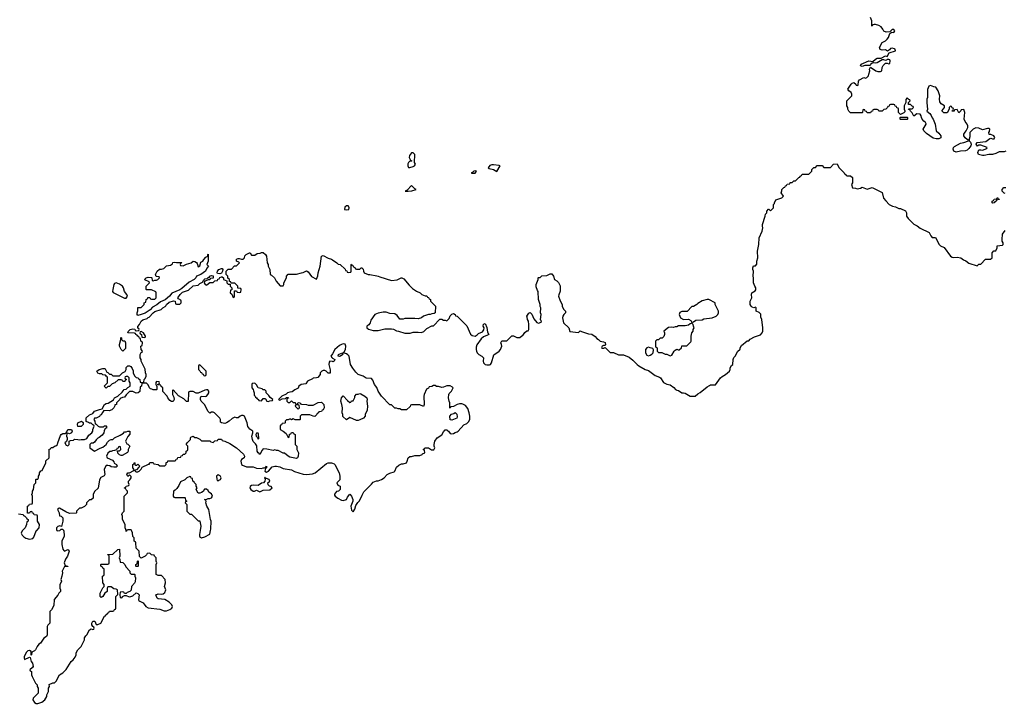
# Model space of a CAD drawing. Header units: inches. Extents: x 2769577 to 2880010, y 685631 to 825129.
# Tile 106 of 155: x 2786252 to 2798053, y 787927 to 796124. Entities that reach past the tile are written whole.
import ezdxf

# ---------------------------------------------------------------- set-up
doc = ezdxf.new("R2010")
doc.units = ezdxf.units.IN
doc.header["$MEASUREMENT"] = 0
for name, color, linetype in [('C7788', 7, 'Continuous'), ('C7789', 7, 'Continuous'), ('C7799', 7, 'Continuous')]:
    doc.layers.add(name, color=color, linetype=linetype)

msp = doc.modelspace()

# ---------------------------------------------------------------- linework, layer by layer
at = {"layer": 'C7788', "color": 4, "elevation": 4}
for points in [[(2786286, 790000), (2786283, 789997), (2786271, 789969), (2786282, 789942), (2786302, 789922), (2786327, 789907), (2786370, 789894), (2786410, 789904), (2786422, 789918), (2786450, 789994), (2786456, 790000)], [(2786779, 790000), (2786780, 790000), (2786785, 789930), (2786758, 789870), (2786756, 789830), (2786770, 789774), (2786780, 789760), (2786790, 789752), (2786830, 789772), (2786842, 789762), (2786845, 789750), (2786825, 789690), (2786803, 789657), (2786786, 789610), (2786798, 789578), (2786830, 789572), (2786831, 789569), (2786830, 789566), (2786790, 789566), (2786761, 789510), (2786765, 789490), (2786758, 789450), (2786745, 789410), (2786752, 789390), (2786733, 789347), (2786732, 789310), (2786742, 789290), (2786742, 789270), (2786722, 789250), (2786710, 789226), (2786666, 789174), (2786660, 789100), (2786632, 789050), (2786612, 789030), (2786614, 788890), (2786590, 788866), (2786582, 788850), (2786582, 788750), (2786572, 788730), (2786542, 788710), (2786502, 788650), (2786483, 788637), (2786462, 788610), (2786442, 788570), (2786430, 788558), (2786398, 788542), (2786394, 788510), (2786390, 788506), (2786389, 788549), (2786370, 788562), (2786350, 788556), (2786330, 788537), (2786306, 788486), (2786305, 788470), (2786310, 788454), (2786370, 788482), (2786378, 788478), (2786391, 788430), (2786406, 788410), (2786412, 788368), (2786405, 788355), (2786374, 788330), (2786378, 788318), (2786394, 788310), (2786394, 788270), (2786402, 788250), (2786442, 788170), (2786462, 788150), (2786462, 788130), (2786472, 788108), (2786474, 788070), (2786474, 788050), (2786412, 787990), (2786411, 787970), (2786430, 787936), (2786450, 787927), (2786470, 787927), (2786517, 787943), (2786553, 787970), (2786578, 788010), (2786578, 788030), (2786598, 788070), (2786598, 788110), (2786608, 788130), (2786607, 788153), (2786649, 788171), (2786670, 788172), (2786690, 788192), (2786728, 788270), (2786770, 788292), (2786810, 788332), (2786869, 788430), (2786893, 788447), (2786918, 788482), (2786929, 788510), (2786929, 788531), (2786948, 788570), (2786988, 788610), (2787028, 788690), (2787028, 788712), (2787043, 788737), (2787058, 788750), (2787088, 788810), (2787110, 788822), (2787130, 788814), (2787142, 788818), (2787146, 788830), (2787142, 788842), (2787127, 788847), (2787118, 788870), (2787118, 788890), (2787130, 788914), (2787152, 788912), (2787170, 788874), (2787190, 788874), (2787226, 788890), (2787270, 788974), (2787282, 788978), (2787286, 788990), (2787302, 788998), (2787306, 789010), (2787322, 789018), (2787330, 789034), (2787370, 789034), (2787382, 789038), (2787387, 789053), (2787402, 789058), (2787406, 789070), (2787406, 789210), (2787427, 789233), (2787426, 789290), (2787410, 789298), (2787380, 789300), (2787350, 789326), (2787310, 789326), (2787302, 789310), (2787302, 789270), (2787272, 789248), (2787250, 789208), (2787230, 789198), (2787218, 789210), (2787218, 789250), (2787250, 789314), (2787266, 789330), (2787266, 789350), (2787247, 789373), (2787246, 789450), (2787262, 789458), (2787266, 789470), (2787266, 789530), (2787262, 789542), (2787248, 789548), (2787242, 789562), (2787226, 789570), (2787226, 789590), (2787230, 789594), (2787310, 789594), (2787322, 789598), (2787326, 789610), (2787326, 789690), (2787322, 789702), (2787307, 789707), (2787307, 789713), (2787370, 789714), (2787430, 789772), (2787450, 789774), (2787452, 789690), (2787445, 789670), (2787454, 789650), (2787458, 789618), (2787490, 789614), (2787514, 789590), (2787524, 789564), (2787574, 789510), (2787574, 789490), (2787590, 789474), (2787630, 789474), (2787634, 789470), (2787634, 789450), (2787642, 789430), (2787637, 789383), (2787630, 789366), (2787594, 789330), (2787590, 789286), (2787574, 789270), (2787542, 789258), (2787530, 789246), (2787510, 789246), (2787502, 789262), (2787490, 789266), (2787458, 789262), (2787452, 789230), (2787458, 789198), (2787470, 789194), (2787482, 789198), (2787486, 789210), (2787510, 789222), (2787530, 789222), (2787566, 789206), (2787586, 789210), (2787610, 789218), (2787650, 789252), (2787670, 789246), (2787683, 789230), (2787678, 789170), (2787682, 789162), (2787691, 789151), (2787731, 789131), (2787765, 789090), (2787790, 789071), (2787930, 789055), (2787982, 789038), (2788010, 789035), (2788050, 789051), (2788074, 789070), (2788082, 789090), (2788075, 789110), (2788042, 789142), (2787990, 789174), (2787910, 789181), (2787899, 789190), (2787882, 789230), (2787910, 789242), (2787950, 789236), (2787970, 789241), (2787990, 789258), (2788004, 789290), (2787988, 789330), (2787999, 789370), (2787994, 789410), (2787950, 789458), (2787910, 789458), (2787886, 789470), (2787888, 789590), (2787895, 789610), (2787887, 789633), (2787886, 789670), (2787866, 789690), (2787862, 789702), (2787830, 789706), (2787810, 789726), (2787778, 789722), (2787773, 789707), (2787754, 789690), (2787710, 789668), (2787688, 789688), (2787686, 789750), (2787648, 789788), (2787646, 789850), (2787642, 789862), (2787626, 789870), (2787626, 789910), (2787608, 789928), (2787606, 789970), (2787598, 789990), (2787593, 790000)], [(2786697, 790000), (2786698, 789998), (2786710, 789994), (2786730, 789998), (2786733, 790000)], [(2787537, 790000), (2787534, 789990), (2787527, 789987), (2787527, 790000)], [(2788415, 790000), (2788406, 789950), (2788407, 789927), (2788430, 789911), (2788470, 789925), (2788530, 789954), (2788541, 790000)]]:
    msp.add_lwpolyline(points, dxfattribs=at)
msp.add_lwpolyline([(2787650, 789566), (2787646, 789570), (2787646, 789590), (2787662, 789598), (2787666, 789630), (2787670, 789634), (2787674, 789630), (2787674, 789570), (2787670, 789566)], close=True, dxfattribs=at)
at = {"layer": 'C7789', "color": 4, "elevation": 4}
for points in [[(2786456, 790000), (2786487, 790033), (2786488, 790070), (2786466, 790110), (2786466, 790170), (2786462, 790182), (2786427, 790187), (2786422, 790202), (2786407, 790207), (2786402, 790222), (2786390, 790226), (2786378, 790222), (2786370, 790206), (2786347, 790207), (2786346, 790290), (2786362, 790298), (2786370, 790314), (2786402, 790318), (2786406, 790330), (2786406, 790410), (2786398, 790430), (2786406, 790450), (2786406, 790470), (2786418, 790490), (2786426, 790550), (2786446, 790570), (2786446, 790610), (2786450, 790614), (2786470, 790614), (2786478, 790630), (2786478, 790650), (2786488, 790670), (2786488, 790692), (2786507, 790713), (2786522, 790718), (2786566, 790810), (2786567, 790833), (2786606, 790870), (2786607, 790973), (2786622, 790978), (2786630, 790994), (2786650, 790994), (2786668, 791012), (2786687, 791013), (2786706, 791030), (2786708, 791050), (2786740, 791140), (2786749, 791151), (2786770, 791161), (2786796, 791164), (2786808, 791172), (2786818, 791182), (2786830, 791212), (2786872, 791212), (2786882, 791190), (2786874, 791170), (2786850, 791158), (2786830, 791166), (2786818, 791162), (2786812, 791130), (2786822, 791110), (2786822, 791090), (2786813, 791067), (2786794, 791050), (2786810, 791022), (2786830, 791014), (2786846, 791030), (2786846, 791070), (2786860, 791080), (2786896, 791084), (2786910, 791094), (2786950, 791092), (2786970, 791085), (2786990, 791091), (2787030, 791091), (2787057, 791103), (2787079, 791141), (2787118, 791170), (2787128, 791190), (2787128, 791212), (2787146, 791250), (2787142, 791262), (2787130, 791266), (2787110, 791286), (2787090, 791286), (2787076, 791296), (2787047, 791307), (2787050, 791352), (2787090, 791385), (2787130, 791402), (2787150, 791431), (2787210, 791452), (2787242, 791458), (2787269, 791510), (2787290, 791523), (2787313, 791527), (2787375, 791565), (2787389, 791591), (2787428, 791612), (2787480, 791660), (2787506, 791690), (2787530, 791694), (2787550, 791714), (2787578, 791730), (2787578, 791770), (2787566, 791790), (2787566, 791830), (2787550, 791846), (2787530, 791846), (2787518, 791842), (2787514, 791830), (2787518, 791818), (2787534, 791810), (2787518, 791802), (2787513, 791787), (2787490, 791786), (2787482, 791802), (2787467, 791807), (2787433, 791807), (2787391, 791769), (2787361, 791759), (2787330, 791728), (2787310, 791726), (2787290, 791708), (2787266, 791730), (2787306, 791770), (2787306, 791830), (2787302, 791842), (2787288, 791848), (2787282, 791862), (2787250, 791866), (2787236, 791876), (2787210, 791878), (2787187, 791887), (2787178, 791910), (2787206, 791930), (2787250, 791942), (2787270, 791942), (2787278, 791938), (2787298, 791898), (2787310, 791894), (2787330, 791874), (2787350, 791874), (2787370, 791854), (2787450, 791854), (2787486, 791890), (2787515, 791905), (2787529, 791930), (2787530, 791954), (2787547, 791973), (2787570, 791974), (2787584, 791964), (2787600, 791940), (2787612, 791912), (2787612, 791890), (2787630, 791854), (2787650, 791834), (2787672, 791832), (2787678, 791818), (2787694, 791810), (2787698, 791778), (2787710, 791774), (2787742, 791778), (2787746, 791810), (2787756, 791824), (2787766, 791850), (2787766, 791870), (2787758, 791890), (2787755, 791935), (2787708, 792028), (2787708, 792050), (2787698, 792070), (2787698, 792110), (2787710, 792134), (2787722, 792138), (2787726, 792150), (2787709, 792169), (2787706, 792210), (2787722, 792218), (2787726, 792250), (2787722, 792262), (2787706, 792270), (2787702, 792302), (2787687, 792307), (2787682, 792322), (2787668, 792328), (2787662, 792342), (2787646, 792350), (2787642, 792362), (2787630, 792366), (2787550, 792368), (2787555, 792390), (2787578, 792410), (2787610, 792418), (2787633, 792413), (2787638, 792398), (2787650, 792394), (2787682, 792398), (2787686, 792410), (2787682, 792422), (2787667, 792427), (2787667, 792447), (2787689, 792471), (2787710, 792511), (2787730, 792525), (2787779, 792541), (2787790, 792554), (2787804, 792556), (2787850, 792610), (2787870, 792625), (2787949, 792651), (2787968, 792670), (2787995, 792685), (2788005, 792695), (2788010, 792710), (2788044, 792736), (2788095, 792755), (2788114, 792750), (2788118, 792718), (2788130, 792714), (2788170, 792714), (2788186, 792730), (2788186, 792750), (2788182, 792762), (2788156, 792776), (2788149, 792790), (2788177, 792830), (2788203, 792857), (2788277, 792883), (2788330, 792933), (2788390, 792942), (2788410, 792963), (2788442, 792978), (2788450, 792992), (2788462, 792998), (2788462, 793010), (2788470, 793018), (2788498, 793022), (2788513, 793033), (2788527, 793033), (2788529, 793050), (2788550, 793058), (2788573, 793053), (2788573, 793027), (2788538, 793022), (2788533, 793007), (2788510, 793006), (2788474, 792990), (2788462, 792978), (2788462, 792970), (2788474, 792950), (2788490, 792942), (2788496, 792944), (2788530, 792974), (2788570, 792974), (2788590, 792994), (2788622, 792998), (2788627, 793013), (2788642, 793018), (2788650, 793034), (2788670, 793042), (2788680, 793040), (2788694, 793030), (2788694, 793010), (2788733, 792993), (2788734, 792970), (2788750, 792954), (2788774, 792954), (2788774, 792930), (2788794, 792910), (2788793, 792887), (2788778, 792882), (2788774, 792850), (2788793, 792833), (2788810, 792794), (2788822, 792798), (2788826, 792810), (2788827, 792873), (2788850, 792874), (2788858, 792858), (2788890, 792854), (2788902, 792858), (2788906, 792890), (2788902, 792902), (2788867, 792907), (2788866, 792930), (2788830, 792966), (2788786, 792966), (2788782, 792982), (2788767, 792987), (2788766, 793010), (2788747, 793027), (2788746, 793050), (2788726, 793070), (2788726, 793110), (2788750, 793134), (2788790, 793134), (2788827, 793173), (2788850, 793174), (2788886, 793210), (2788878, 793218), (2788849, 793229), (2788850, 793251), (2788870, 793261), (2788882, 793262), (2788910, 793254), (2788930, 793254), (2788946, 793270), (2788950, 793292), (2788968, 793310), (2789006, 793330), (2789014, 793330), (2789030, 793302), (2789070, 793302), (2789100, 793320), (2789136, 793324), (2789150, 793334), (2789170, 793334), (2789198, 793310), (2789211, 793290), (2789218, 793210), (2789231, 793190), (2789231, 793170), (2789251, 793130), (2789254, 793070), (2789270, 793062), (2789305, 793030), (2789326, 792990), (2789373, 792933), (2789410, 792934), (2789418, 792950), (2789418, 792970), (2789448, 793030), (2789448, 793050), (2789470, 793074), (2789570, 793074), (2789629, 793091), (2789650, 793092), (2789690, 793111), (2789710, 793102), (2789750, 793045), (2789810, 793014), (2789827, 793053), (2789829, 793091), (2789854, 793170), (2789869, 793290), (2789890, 793298), (2789950, 793266), (2789990, 793251), (2790000, 793245)], [(2790000, 792119), (2789982, 792090), (2789992, 792072), (2790000, 792067)], [(2790000, 792024), (2789970, 792028), (2789961, 792019), (2789956, 791990), (2789973, 791927), (2789973, 791887), (2789950, 791886), (2789926, 791910), (2789910, 791918), (2789890, 791918), (2789874, 791910), (2789854, 791890), (2789854, 791870), (2789825, 791835), (2789810, 791829), (2789770, 791828), (2789761, 791819), (2789702, 791790), (2789682, 791758), (2789625, 791750), (2789596, 791730), (2789590, 791706), (2789550, 791688), (2789519, 791661), (2789490, 791659), (2789462, 791650), (2789445, 791635), (2789394, 791610), (2789354, 791570), (2789370, 791562), (2789400, 791580), (2789438, 791582), (2789450, 791594), (2789470, 791594), (2789473, 791587), (2789458, 791582), (2789454, 791570), (2789454, 791550), (2789470, 791534), (2789490, 791534), (2789510, 791554), (2789530, 791534), (2789553, 791533), (2789558, 791518), (2789570, 791514), (2789582, 791518), (2789590, 791534), (2789612, 791532), (2789618, 791518), (2789630, 791514), (2789688, 791512), (2789710, 791502), (2789770, 791502), (2789830, 791534), (2789870, 791538), (2789898, 791510), (2789902, 791470), (2789890, 791446), (2789878, 791442), (2789870, 791426), (2789838, 791422), (2789834, 791410), (2789818, 791402), (2789814, 791390), (2789790, 791368), (2789769, 791369), (2789730, 791386), (2789630, 791386), (2789614, 791370), (2789614, 791330), (2789610, 791326), (2789553, 791327), (2789530, 791338), (2789508, 791328), (2789496, 791336), (2789484, 791336), (2789470, 791326), (2789450, 791326), (2789434, 791310), (2789434, 791290), (2789430, 791286), (2789398, 791282), (2789392, 791268), (2789378, 791262), (2789374, 791250), (2789374, 791210), (2789412, 791192), (2789444, 791164), (2789470, 791114), (2789482, 791118), (2789487, 791153), (2789502, 791158), (2789510, 791174), (2789530, 791174), (2789538, 791158), (2789552, 791152), (2789554, 791030), (2789574, 791010), (2789574, 790970), (2789592, 790930), (2789591, 790889), (2789582, 790870), (2789570, 790864), (2789490, 790878), (2789468, 790890), (2789427, 790927), (2789410, 790928), (2789350, 790958), (2789330, 790958), (2789310, 790966), (2789290, 790958), (2789215, 790975), (2789170, 790978), (2789157, 790963), (2789130, 790909), (2789123, 790923), (2789109, 790930), (2789099, 790950), (2789096, 791016), (2789080, 791040), (2789050, 791068), (2789041, 791090), (2789035, 791130), (2789046, 791170), (2789046, 791190), (2789010, 791215), (2788987, 791247), (2788979, 791290), (2788946, 791370), (2788930, 791378), (2788910, 791378), (2788894, 791370), (2788871, 791349), (2788849, 791349), (2788830, 791358), (2788824, 791356), (2788797, 791343), (2788762, 791310), (2788731, 791289), (2788710, 791284), (2788669, 791289), (2788660, 791300), (2788658, 791330), (2788650, 791346), (2788586, 791410), (2788570, 791418), (2788550, 791418), (2788530, 791408), (2788510, 791426), (2788468, 791510), (2788429, 791549), (2788418, 791570), (2788418, 791590), (2788428, 791612), (2788474, 791606), (2788490, 791611), (2788509, 791630), (2788518, 791650), (2788518, 791670), (2788507, 791687), (2788490, 791688), (2788470, 791682), (2788392, 791648), (2788368, 791648), (2788330, 791666), (2788290, 791666), (2788278, 791662), (2788274, 791650), (2788270, 791546), (2788250, 791546), (2788218, 791578), (2788156, 791616), (2788090, 791686), (2788082, 791678), (2788082, 791630), (2788100, 791600), (2788102, 791570), (2788090, 791548), (2788070, 791548), (2788050, 791558), (2788026, 791590), (2788018, 791610), (2787967, 791667), (2787966, 791710), (2787947, 791727), (2787942, 791742), (2787906, 791746), (2787907, 791753), (2787922, 791758), (2787926, 791770), (2787922, 791782), (2787890, 791786), (2787884, 791776), (2787882, 791750), (2787890, 791734), (2787894, 791734), (2787894, 791690), (2787890, 791686), (2787850, 791686), (2787836, 791696), (2787820, 791700), (2787806, 791710), (2787790, 791746), (2787770, 791766), (2787730, 791766), (2787718, 791762), (2787714, 791730), (2787698, 791722), (2787692, 791668), (2787674, 791650), (2787650, 791648), (2787610, 791668), (2787570, 791666), (2787530, 791626), (2787510, 791598), (2787484, 791596), (2787458, 791582), (2787454, 791570), (2787414, 791530), (2787412, 791510), (2787394, 791506), (2787394, 791494), (2787382, 791470), (2787355, 791445), (2787325, 791435), (2787262, 791438), (2787244, 791416), (2787230, 791386), (2787218, 791382), (2787210, 791366), (2787184, 791356), (2787170, 791346), (2787150, 791346), (2787142, 791330), (2787152, 791312), (2787158, 791278), (2787170, 791274), (2787194, 791250), (2787210, 791242), (2787258, 791242), (2787270, 791254), (2787290, 791254), (2787294, 791250), (2787292, 791228), (2787278, 791222), (2787265, 791195), (2787262, 791170), (2787239, 791141), (2787205, 791115), (2787190, 791108), (2787170, 791088), (2787150, 791058), (2787132, 791048), (2787110, 791046), (2787094, 791030), (2787094, 790990), (2787150, 790952), (2787215, 790985), (2787250, 790998), (2787288, 791030), (2787303, 791057), (2787330, 791082), (2787350, 791092), (2787370, 791092), (2787390, 791112), (2787458, 791142), (2787495, 791165), (2787510, 791182), (2787530, 791182), (2787550, 791191), (2787574, 791190), (2787573, 791153), (2787550, 791126), (2787522, 791070), (2787538, 791038), (2787550, 791034), (2787571, 791009), (2787554, 790970), (2787554, 790950), (2787544, 790936), (2787480, 790900), (2787470, 790898), (2787447, 790907), (2787428, 790928), (2787426, 790954), (2787450, 790954), (2787466, 790970), (2787462, 791002), (2787450, 791006), (2787438, 791002), (2787433, 790987), (2787418, 790982), (2787414, 790966), (2787390, 790958), (2787364, 790956), (2787347, 790947), (2787333, 790947), (2787310, 790926), (2787294, 790890), (2787302, 790870), (2787364, 790844), (2787382, 790822), (2787386, 790806), (2787411, 790791), (2787422, 790770), (2787410, 790758), (2787382, 790758), (2787350, 790762), (2787333, 790773), (2787310, 790779), (2787290, 790778), (2787286, 790774), (2787265, 790730), (2787272, 790670), (2787264, 790656), (2787225, 790635), (2787210, 790606), (2787192, 790508), (2787150, 790466), (2787134, 790430), (2787132, 790388), (2787110, 790366), (2787090, 790366), (2787054, 790330), (2787054, 790310), (2787030, 790286), (2787004, 790276), (2786990, 790266), (2786970, 790266), (2786934, 790230), (2786934, 790210), (2786930, 790208), (2786850, 790204), (2786804, 790224), (2786730, 790269), (2786715, 790265), (2786707, 790253), (2786725, 790210), (2786730, 790174), (2786750, 790171), (2786771, 790151), (2786771, 790110), (2786753, 790047), (2786735, 790055), (2786710, 790048), (2786692, 790030), (2786693, 790013), (2786697, 790000)], [(2787527, 790000), (2787526, 790010), (2787518, 790030), (2787518, 790070), (2787486, 790130), (2787486, 790170), (2787478, 790190), (2787486, 790210), (2787506, 790230), (2787506, 790410), (2787546, 790450), (2787546, 790470), (2787527, 790487), (2787522, 790502), (2787506, 790510), (2787526, 790514), (2787530, 790532), (2787562, 790538), (2787566, 790550), (2787558, 790570), (2787558, 790590), (2787574, 790606), (2787588, 790630), (2787587, 790647), (2787570, 790666), (2787550, 790648), (2787538, 790670), (2787549, 790691), (2787570, 790692), (2787622, 790718), (2787626, 790730), (2787608, 790750), (2787608, 790790), (2787622, 790798), (2787627, 790813), (2787634, 790810), (2787634, 790790), (2787644, 790784), (2787656, 790784), (2787670, 790794), (2787694, 790770), (2787680, 790760), (2787653, 790727), (2787638, 790722), (2787634, 790710), (2787650, 790702), (2787670, 790702), (2787686, 790710), (2787710, 790734), (2787722, 790758), (2787794, 790794), (2787806, 790794), (2787806, 790806), (2787813, 790813), (2787850, 790814), (2787858, 790798), (2787912, 790792), (2787930, 790774), (2787990, 790774), (2788006, 790790), (2788007, 790813), (2788022, 790818), (2788027, 790833), (2788110, 790834), (2788122, 790838), (2788127, 790853), (2788142, 790858), (2788147, 790873), (2788182, 790878), (2788187, 790893), (2788202, 790898), (2788210, 790914), (2788230, 790914), (2788246, 790930), (2788246, 790950), (2788262, 790958), (2788266, 790970), (2788266, 791010), (2788246, 791030), (2788258, 791050), (2788298, 791090), (2788298, 791110), (2788303, 791117), (2788330, 791132), (2788350, 791114), (2788370, 791114), (2788410, 791094), (2788430, 791074), (2788530, 791074), (2788544, 791064), (2788570, 791054), (2788590, 791074), (2788622, 791078), (2788630, 791094), (2788670, 791094), (2788678, 791078), (2788710, 791072), (2788770, 791042), (2788852, 790990), (2788934, 790914), (2788946, 790890), (2788941, 790870), (2788912, 790850), (2788902, 790830), (2788911, 790791), (2788922, 790782), (2788970, 790764), (2789050, 790761), (2789090, 790747), (2789150, 790741), (2789172, 790752), (2789188, 790752), (2789202, 790758), (2789210, 790771), (2789211, 790749), (2789198, 790742), (2789192, 790710), (2789210, 790698), (2789235, 790710), (2789279, 790761), (2789309, 790771), (2789329, 790771), (2789370, 790761), (2789410, 790742), (2789510, 790727), (2789546, 790706), (2789650, 790673), (2789690, 790670), (2789763, 790677), (2789795, 790690), (2789930, 790802), (2789950, 790812), (2789990, 790812), (2790000, 790808)], [(2788541, 790000), (2788545, 790015), (2788549, 790110), (2788541, 790130), (2788518, 790250), (2788495, 790290), (2788482, 790330), (2788486, 790346), (2788482, 790362), (2788466, 790370), (2788487, 790373), (2788510, 790382), (2788530, 790382), (2788550, 790392), (2788562, 790410), (2788550, 790438), (2788521, 790461), (2788510, 790478), (2788490, 790495), (2788466, 790494), (2788451, 790469), (2788430, 790455), (2788410, 790446), (2788390, 790446), (2788368, 790490), (2788378, 790510), (2788366, 790530), (2788366, 790550), (2788346, 790570), (2788342, 790582), (2788326, 790590), (2788322, 790622), (2788307, 790627), (2788302, 790642), (2788290, 790646), (2788254, 790630), (2788232, 790608), (2788178, 790582), (2788160, 790540), (2788135, 790505), (2788117, 790483), (2788094, 790470), (2788093, 790413), (2788098, 790398), (2788110, 790394), (2788230, 790394), (2788234, 790390), (2788238, 790358), (2788254, 790350), (2788238, 790342), (2788234, 790330), (2788254, 790310), (2788254, 790230), (2788290, 790194), (2788310, 790194), (2788390, 790114), (2788410, 790114), (2788411, 790111), (2788425, 790050), (2788415, 790000)], [(2786238, 790198), (2786292, 790192), (2786298, 790178), (2786313, 790173), (2786333, 790153), (2786338, 790138), (2786353, 790133), (2786354, 790110), (2786338, 790102), (2786334, 790070), (2786316, 790030), (2786286, 790000)], [(2786733, 790000), (2786750, 790014), (2786770, 790014), (2786779, 790000)], [(2787593, 790000), (2787590, 790006), (2787550, 790006), (2787538, 790002), (2787537, 790000)]]:
    msp.add_lwpolyline(points, dxfattribs=at)
at = {"layer": 'C7789', "color": 4}
for points, elevation in [([(2787670, 792577), (2787659, 792590), (2787659, 792610), (2787668, 792632), (2787670, 792674), (2787710, 792674), (2787746, 792710), (2787746, 792730), (2787762, 792738), (2787766, 792770), (2787782, 792778), (2787787, 792793), (2787810, 792794), (2787818, 792778), (2787830, 792774), (2787870, 792774), (2787886, 792790), (2787886, 792850), (2787882, 792862), (2787830, 792886), (2787770, 792886), (2787766, 792890), (2787768, 792930), (2787806, 792970), (2787802, 792982), (2787750, 793006), (2787749, 793010), (2787768, 793030), (2787790, 793038), (2787830, 793034), (2787834, 793030), (2787838, 792998), (2787850, 792994), (2787870, 793002), (2787890, 793002), (2787906, 793010), (2787926, 793030), (2787922, 793042), (2787887, 793047), (2787878, 793070), (2787898, 793110), (2787929, 793131), (2787950, 793131), (2787978, 793142), (2788010, 793171), (2788059, 793181), (2788082, 793198), (2788089, 793211), (2788110, 793216), (2788130, 793211), (2788194, 793214), (2788193, 793207), (2788178, 793202), (2788174, 793190), (2788178, 793178), (2788210, 793174), (2788250, 793194), (2788308, 793210), (2788330, 793227), (2788350, 793226), (2788371, 793211), (2788379, 793199), (2788390, 793162), (2788410, 793174), (2788425, 793215), (2788448, 793230), (2788458, 793250), (2788483, 793277), (2788506, 793290), (2788508, 793310), (2788513, 793313), (2788512, 793228), (2788494, 793190), (2788514, 793170), (2788495, 793145), (2788479, 793110), (2788425, 793070), (2788371, 793049), (2788363, 793030), (2788343, 793010), (2788284, 792976), (2788197, 792903), (2788173, 792887), (2788076, 792844), (2788047, 792810), (2787994, 792766), (2787938, 792742), (2787896, 792704), (2787844, 792676), (2787814, 792646), (2787754, 792606), (2787710, 792590)], 4), ([(2788650, 793078), (2788623, 793083), (2788618, 793090), (2788621, 793110), (2788639, 793130), (2788670, 793141), (2788679, 793139), (2788685, 793130), (2788682, 793110), (2788670, 793086)], 4), ([(2787410, 792969), (2787390, 792962), (2787381, 792950), (2787367, 792890), (2787366, 792866), (2787372, 792852), (2787507, 792787), (2787530, 792787), (2787545, 792810), (2787536, 792830), (2787507, 792867), (2787495, 792910), (2787483, 792930), (2787450, 792955), (2787430, 792963)], 8), ([(2787710, 792386), (2787698, 792382), (2787694, 792370), (2787698, 792358), (2787714, 792350), (2787718, 792318), (2787750, 792314), (2787758, 792322), (2787758, 792330), (2787738, 792370)], 4), ([(2787490, 792148), (2787468, 792170), (2787449, 792210), (2787449, 792230), (2787466, 792290), (2787466, 792310), (2787470, 792312), (2787474, 792310), (2787474, 792290), (2787490, 792274), (2787513, 792273), (2787522, 792250), (2787520, 792180)], 4), ([(2788410, 791986), (2788398, 791982), (2788394, 791970), (2788394, 791930), (2788413, 791913), (2788418, 791898), (2788433, 791893), (2788438, 791878), (2788453, 791873), (2788458, 791858), (2788470, 791854), (2788482, 791858), (2788486, 791870), (2788486, 791910)], 4), ([(2789070, 791766), (2789038, 791762), (2789034, 791750), (2789034, 791710), (2789052, 791692), (2789053, 791673), (2789062, 791650), (2789062, 791622), (2789074, 791610), (2789078, 791598), (2789092, 791592), (2789098, 791578), (2789114, 791570), (2789118, 791558), (2789150, 791554), (2789170, 791582), (2789190, 791582), (2789198, 791578), (2789214, 791550), (2789230, 791545), (2789250, 791554), (2789282, 791558), (2789286, 791570), (2789256, 791596), (2789240, 791620), (2789206, 791650), (2789206, 791670), (2789190, 791686), (2789170, 791686), (2789158, 791698), (2789109, 791709), (2789090, 791746)], 4), ([(2789590, 791506), (2789558, 791502), (2789554, 791490), (2789590, 791454), (2789606, 791470), (2789602, 791502)], 4), ([(2786947, 791247), (2786946, 791270), (2786949, 791291), (2786991, 791311), (2787013, 791293), (2787014, 791270), (2786990, 791248)], 4), ([(2789110, 791166), (2789090, 791166), (2789082, 791150), (2789085, 791130), (2789098, 791118), (2789110, 791094), (2789118, 791102), (2789115, 791155)], 4), ([(2788630, 790668), (2788612, 790650), (2788613, 790613), (2788618, 790598), (2788630, 790594), (2788638, 790602), (2788650, 790605), (2788658, 790610), (2788666, 790630), (2788655, 790655)], 4), ([(2789190, 790638), (2789185, 790630), (2789193, 790613), (2789192, 790590), (2789174, 790570), (2789150, 790568), (2789110, 790538), (2789050, 790542), (2789030, 790538), (2789013, 790527), (2789012, 790510), (2789022, 790490), (2789050, 790472), (2789067, 790473), (2789090, 790482), (2789130, 790462), (2789170, 790482), (2789250, 790486), (2789278, 790510), (2789268, 790528), (2789246, 790530), (2789229, 790549), (2789228, 790570), (2789249, 790590), (2789242, 790610), (2789210, 790624), (2789203, 790623)], 4)]:
    msp.add_lwpolyline(points, close=True, dxfattribs=dict(at, elevation=elevation))
at = {"layer": 'C7799', "color": 4, "elevation": 4}
for points in [[(2798070, 794549), (2798050, 794541), (2797990, 794539), (2797950, 794519), (2797910, 794506), (2797868, 794508), (2797810, 794494), (2797790, 794494), (2797746, 794506), (2797737, 794530), (2797750, 794562), (2797770, 794565), (2797790, 794558), (2797842, 794578), (2797846, 794590), (2797770, 794618), (2797750, 794618), (2797730, 794608), (2797726, 794610), (2797718, 794630), (2797728, 794650), (2797830, 794665), (2797880, 794700), (2797890, 794702), (2797910, 794694), (2797930, 794694), (2797938, 794710), (2797926, 794730), (2797890, 794746), (2797870, 794746), (2797868, 794770), (2797875, 794785), (2797878, 794810), (2797870, 794818), (2797850, 794819), (2797790, 794802), (2797750, 794822), (2797712, 794828), (2797682, 794810), (2797642, 794770), (2797642, 794718), (2797632, 794690), (2797633, 794673), (2797650, 794654), (2797658, 794630), (2797651, 794610), (2797630, 794579), (2797610, 794559), (2797588, 794552), (2797530, 794547), (2797477, 794537), (2797447, 794547), (2797439, 794570), (2797443, 794590), (2797457, 794603), (2797530, 794643), (2797570, 794651), (2797626, 794670), (2797622, 794682), (2797610, 794686), (2797586, 794706), (2797569, 794730), (2797569, 794751), (2797583, 794777), (2797598, 794790), (2797615, 794830), (2797615, 794850), (2797609, 794870), (2797585, 794905), (2797574, 794930), (2797579, 795010), (2797570, 795046), (2797538, 795042), (2797534, 795030), (2797510, 795009), (2797490, 795046), (2797458, 795042), (2797453, 795027), (2797430, 795026), (2797427, 795033), (2797442, 795038), (2797446, 795050), (2797442, 795062), (2797427, 795067), (2797422, 795082), (2797410, 795086), (2797394, 795070), (2797394, 795050), (2797370, 795006), (2797330, 795006), (2797306, 795030), (2797323, 795057), (2797338, 795070), (2797338, 795090), (2797296, 795116), (2797280, 795140), (2797278, 795170), (2797282, 795210), (2797262, 795270), (2797234, 795314), (2797210, 795318), (2797170, 795335), (2797150, 795326), (2797133, 795287), (2797132, 795190), (2797126, 795170), (2797125, 795130), (2797131, 795049), (2797126, 795026), (2797159, 794999), (2797175, 794975), (2797187, 794947), (2797202, 794930), (2797225, 794870), (2797238, 794790), (2797270, 794762), (2797291, 794730), (2797291, 794709), (2797270, 794695), (2797235, 794695), (2797202, 794702), (2797119, 794759), (2797089, 794790), (2797082, 794810), (2797118, 794870), (2797116, 794876), (2797109, 794890), (2797087, 794907), (2797069, 794930), (2797059, 794950), (2797058, 794970), (2797046, 794990), (2797004, 794996), (2796968, 794968), (2796950, 795006), (2796927, 795027), (2796922, 795042), (2796907, 795047), (2796910, 795054), (2796950, 795054), (2796966, 795070), (2796962, 795082), (2796947, 795087), (2796930, 795106), (2796907, 795107), (2796906, 795130), (2796926, 795150), (2796922, 795162), (2796910, 795166), (2796890, 795186), (2796873, 795167), (2796874, 795130), (2796854, 795090), (2796854, 795050), (2796862, 795030), (2796860, 795020), (2796850, 795006), (2796824, 794996), (2796810, 794986), (2796786, 795010), (2796786, 795050), (2796782, 795062), (2796767, 795067), (2796762, 795082), (2796747, 795087), (2796742, 795102), (2796730, 795106), (2796690, 795106), (2796678, 795102), (2796673, 795087), (2796658, 795082), (2796654, 795070), (2796634, 795050), (2796610, 795046), (2796590, 795026), (2796550, 795026), (2796542, 795042), (2796530, 795046), (2796490, 795046), (2796478, 795042), (2796473, 795027), (2796458, 795022), (2796450, 795006), (2796410, 795006), (2796402, 795022), (2796387, 795027), (2796382, 795042), (2796370, 795046), (2796358, 795042), (2796354, 795010), (2796350, 795006), (2796210, 795006), (2796190, 795026), (2796178, 795050), (2796178, 795070), (2796167, 795093), (2796166, 795150), (2796226, 795210), (2796226, 795230), (2796218, 795250), (2796188, 795270), (2796178, 795290), (2796218, 795350), (2796230, 795362), (2796250, 795372), (2796273, 795353), (2796278, 795338), (2796290, 795334), (2796302, 795338), (2796307, 795387), (2796316, 795404), (2796370, 795432), (2796390, 795422), (2796406, 795430), (2796426, 795450), (2796428, 795470), (2796442, 795510), (2796438, 795530), (2796450, 795554), (2796514, 795510), (2796536, 795504), (2796570, 795502), (2796586, 795510), (2796588, 795550), (2796603, 795577), (2796630, 795602), (2796650, 795602), (2796670, 795594), (2796682, 795598), (2796686, 795630), (2796682, 795642), (2796670, 795646), (2796650, 795646), (2796642, 795638), (2796630, 795635), (2796610, 795642), (2796590, 795642), (2796528, 795608), (2796510, 795602), (2796490, 795608), (2796470, 795602), (2796452, 795590), (2796444, 795576), (2796383, 795577), (2796350, 795562), (2796328, 795570), (2796338, 795590), (2796430, 795630), (2796478, 795622), (2796509, 795650), (2796530, 795663), (2796576, 795664), (2796629, 795691), (2796650, 795682), (2796675, 795725), (2796748, 795750), (2796746, 795770), (2796736, 795776), (2796710, 795782), (2796690, 795778), (2796677, 795763), (2796652, 795748), (2796630, 795762), (2796590, 795758), (2796567, 795767), (2796558, 795790), (2796589, 795851), (2796630, 795871), (2796650, 795891), (2796664, 795910), (2796683, 795957), (2796707, 795973), (2796730, 795972), (2796742, 795990), (2796730, 796008), (2796710, 796008), (2796682, 795978), (2796636, 795976), (2796610, 795986), (2796598, 796010), (2796577, 796037), (2796550, 796055), (2796510, 796068), (2796493, 796067), (2796478, 796062), (2796470, 796048), (2796466, 796050), (2796466, 796110), (2796448, 796150)], [(2790000, 793245), (2790054, 793210), (2790070, 793194), (2790094, 793190), (2790153, 793133), (2790158, 793118), (2790173, 793113), (2790178, 793098), (2790190, 793094), (2790222, 793098), (2790226, 793110), (2790226, 793190), (2790230, 793194), (2790238, 793178), (2790250, 793174), (2790258, 793158), (2790274, 793150), (2790278, 793138), (2790290, 793134), (2790330, 793134), (2790346, 793150), (2790354, 793150), (2790370, 793134), (2790371, 793110), (2790382, 793090), (2790430, 793071), (2790450, 793071), (2790532, 793052), (2790550, 793051), (2790570, 793041), (2790710, 792998), (2790775, 793005), (2790826, 793030), (2790834, 793030), (2790857, 793017), (2790920, 792940), (2790962, 792902), (2791010, 792871), (2791054, 792850), (2791074, 792830), (2791110, 792814), (2791130, 792814), (2791138, 792798), (2791153, 792793), (2791158, 792778), (2791174, 792770), (2791174, 792750), (2791234, 792690), (2791232, 792608), (2791220, 792600), (2791190, 792598), (2791170, 792588), (2791150, 792588), (2791105, 792575), (2791090, 792568), (2791070, 792548), (2791030, 792538), (2790990, 792542), (2790870, 792542), (2790850, 792535), (2790810, 792535), (2790778, 792578), (2790750, 792597), (2790690, 792601), (2790644, 792616), (2790610, 792616), (2790550, 792605), (2790510, 792589), (2790460, 792520), (2790451, 792489), (2790435, 792465), (2790414, 792450), (2790414, 792430), (2790432, 792412), (2790490, 792398), (2790550, 792398), (2790630, 792417), (2790710, 792419), (2790734, 792414), (2790770, 792392), (2790791, 792391), (2790870, 792365), (2790934, 792366), (2790970, 792378), (2791030, 792378), (2791070, 792372), (2791095, 792385), (2791130, 792422), (2791190, 792452), (2791210, 792454), (2791288, 792532), (2791310, 792532), (2791330, 792522), (2791350, 792522), (2791370, 792514), (2791398, 792542), (2791410, 792572), (2791430, 792594), (2791450, 792602), (2791471, 792591), (2791474, 792574), (2791494, 792570), (2791610, 792454), (2791655, 792355), (2791677, 792337), (2791710, 792331), (2791735, 792345), (2791750, 792361), (2791799, 792381), (2791815, 792405), (2791818, 792430), (2791809, 792449), (2791810, 792474), (2791830, 792482), (2791850, 792434), (2791858, 792378), (2791874, 792350), (2791860, 792340), (2791810, 792322), (2791783, 792297), (2791733, 792227), (2791724, 792196), (2791724, 792170), (2791726, 792150), (2791735, 792130), (2791756, 792110), (2791791, 792090), (2791812, 792070), (2791806, 792030), (2791811, 792010), (2791830, 791991), (2791850, 791985), (2791885, 791985), (2791895, 791990), (2791909, 792010), (2791935, 792105), (2791998, 792150), (2792015, 792170), (2792029, 792210), (2792028, 792230), (2792018, 792250), (2792030, 792274), (2792090, 792274), (2792150, 792334), (2792170, 792334), (2792210, 792312), (2792247, 792313), (2792270, 792334), (2792282, 792338), (2792305, 792375), (2792332, 792392), (2792348, 792392), (2792355, 792410), (2792355, 792470), (2792349, 792509), (2792338, 792530), (2792336, 792556), (2792329, 792570), (2792356, 792604), (2792370, 792612), (2792390, 792592), (2792416, 792536), (2792450, 792492), (2792470, 792485), (2792502, 792498), (2792506, 792510), (2792498, 792518), (2792495, 792530), (2792502, 792590), (2792495, 792610), (2792498, 792670), (2792490, 792686), (2792489, 792710), (2792469, 792770), (2792467, 792867), (2792458, 792878), (2792443, 792923), (2792442, 792950), (2792466, 793010), (2792466, 793030), (2792470, 793034), (2792490, 793034), (2792510, 793054), (2792570, 793058), (2792610, 793076), (2792630, 793076), (2792651, 793050), (2792662, 793010), (2792690, 792994), (2792710, 792974), (2792732, 792932), (2792732, 792870), (2792713, 792827), (2792712, 792810), (2792730, 792754), (2792752, 792710), (2792752, 792690), (2792770, 792654), (2792792, 792630), (2792792, 792610), (2792772, 792590), (2792762, 792570), (2792758, 792550), (2792761, 792530), (2792771, 792490), (2792834, 792430), (2792845, 792385), (2792950, 792374), (2792970, 792392), (2792984, 792384), (2793070, 792358), (2793110, 792352), (2793150, 792325), (2793170, 792302), (2793190, 792291), (2793210, 792271), (2793250, 792262), (2793270, 792252), (2793275, 792225), (2793270, 792218), (2793250, 792218), (2793234, 792210), (2793227, 792193), (2793230, 792186), (2793255, 792185), (2793270, 792194), (2793330, 792132), (2793370, 792132), (2793430, 792105), (2793490, 792105), (2793557, 792077), (2793602, 792042), (2793651, 791991), (2793673, 791973), (2793750, 791931), (2793790, 791918), (2793870, 791859), (2793919, 791839), (2793931, 791830), (2793970, 791776), (2794010, 791755), (2794050, 791746), (2794093, 791713), (2794112, 791690), (2794130, 791681), (2794150, 791678), (2794190, 791651), (2794210, 791651), (2794230, 791645), (2794290, 791612), (2794350, 791612), (2794380, 791640), (2794410, 791656), (2794490, 791722), (2794520, 791740), (2794530, 791745), (2794590, 791745), (2794650, 791831), (2794670, 791847), (2794712, 791868), (2794758, 791910), (2794768, 791930), (2794768, 791950), (2794783, 791977), (2794798, 791990), (2794802, 792050), (2794810, 792074), (2794830, 792094), (2794856, 792144), (2794888, 792172), (2794889, 792191), (2794903, 792217), (2794970, 792274), (2794990, 792274), (2795008, 792292), (2795060, 792320), (2795130, 792346), (2795152, 792368), (2795159, 792390), (2795161, 792430), (2795148, 792528), (2795136, 792556), (2795134, 792594), (2795114, 792614), (2795078, 792630), (2795078, 792670), (2795075, 792675), (2795070, 792678), (2795050, 792668), (2795030, 792678), (2795018, 792690), (2795009, 792710), (2795009, 792750), (2795028, 792790), (2795022, 792830), (2795029, 792850), (2795068, 792872), (2795074, 792886), (2795074, 792910), (2795062, 792930), (2795048, 792970), (2795049, 793030), (2795044, 793050), (2795047, 793107), (2795038, 793130), (2795038, 793150), (2795049, 793171), (2795070, 793172), (2795088, 793192), (2795088, 793230), (2795099, 793270), (2795095, 793350), (2795113, 793430), (2795115, 793510), (2795153, 793590), (2795159, 793630), (2795154, 793650), (2795157, 793670), (2795189, 793770), (2795190, 793794), (2795206, 793810), (2795206, 793830), (2795229, 793851), (2795232, 793852), (2795250, 793834), (2795286, 793870), (2795286, 793910), (2795298, 793922), (2795298, 793930), (2795316, 793964), (2795388, 793990), (2795408, 794010), (2795378, 794050), (2795387, 794073), (2795388, 794090), (2795410, 794114), (2795422, 794118), (2795430, 794134), (2795442, 794138), (2795450, 794154), (2795482, 794158), (2795487, 794173), (2795510, 794174), (2795530, 794194), (2795550, 794194), (2795590, 794234), (2795602, 794238), (2795606, 794250), (2795622, 794258), (2795630, 794274), (2795710, 794274), (2795746, 794310), (2795746, 794330), (2795758, 794342), (2795770, 794354), (2795790, 794354), (2795810, 794374), (2795870, 794374), (2795890, 794354), (2795970, 794354), (2796007, 794393), (2796050, 794394), (2796070, 794354), (2796134, 794290), (2796138, 794278), (2796154, 794270), (2796158, 794258), (2796170, 794254), (2796210, 794254), (2796233, 794233), (2796234, 794170), (2796222, 794150), (2796232, 794110), (2796270, 794105), (2796290, 794097), (2796330, 794103), (2796350, 794115), (2796410, 794091), (2796471, 794111), (2796590, 794054), (2796606, 793986), (2796632, 793952), (2796674, 793910), (2796714, 793890), (2796750, 793882), (2796790, 793862), (2796810, 793862), (2796871, 793831), (2796882, 793810), (2796882, 793770), (2796900, 793740), (2796970, 793672), (2797010, 793654), (2797044, 793624), (2797151, 793571), (2797172, 793532), (2797190, 793514), (2797230, 793514), (2797272, 793430), (2797290, 793412), (2797334, 793394), (2797408, 793288), (2797430, 793277), (2797450, 793274), (2797490, 793278), (2797534, 793270), (2797566, 793246), (2797594, 793234), (2797630, 793205), (2797730, 793174), (2797748, 793192), (2797770, 793194), (2797828, 793252), (2797887, 793253), (2797906, 793270), (2797908, 793330), (2797928, 793352), (2797950, 793354), (2797966, 793390), (2797967, 793413), (2798030, 793422), (2798038, 793430), (2798038, 793450), (2798028, 793468), (2798026, 793490), (2798030, 793554), (2798065, 793595)], [(2798062, 794042), (2798050, 794046), (2798026, 794070), (2798026, 794090), (2798048, 794112), (2798070, 794114)], [(2790000, 790808), (2790020, 790800), (2790031, 790790), (2790081, 790690), (2790091, 790650), (2790090, 790606), (2790054, 790570), (2790065, 790545), (2790092, 790532), (2790092, 790490), (2790074, 790470), (2790050, 790466), (2790024, 790436), (2790024, 790424), (2790034, 790410), (2790066, 790386), (2790110, 790362), (2790130, 790358), (2790168, 790372), (2790180, 790400), (2790210, 790434), (2790231, 790411), (2790245, 790370), (2790245, 790350), (2790221, 790290), (2790230, 790242), (2790250, 790222), (2790270, 790254), (2790282, 790298), (2790305, 790335), (2790326, 790354), (2790355, 790425), (2790377, 790463), (2790470, 790555), (2790490, 790581), (2790530, 790596), (2790550, 790594), (2790589, 790611), (2790622, 790630), (2790655, 790670), (2790690, 790687), (2790739, 790701), (2790750, 790712), (2790770, 790758), (2790797, 790783), (2790830, 790798), (2790850, 790798), (2790888, 790812), (2790898, 790830), (2790908, 790870), (2790930, 790885), (2790950, 790886), (2790990, 790898), (2791050, 790898), (2791078, 790910), (2791082, 790918), (2791106, 790930), (2791102, 790962), (2791086, 790970), (2791102, 790978), (2791108, 790992), (2791150, 790992), (2791187, 790967), (2791214, 790966), (2791228, 790990), (2791218, 791010), (2791218, 791030), (2791229, 791070), (2791255, 791110), (2791310, 791145), (2791330, 791182), (2791350, 791205), (2791370, 791205), (2791380, 791200), (2791390, 791192), (2791410, 791162), (2791430, 791158), (2791450, 791162), (2791470, 791176), (2791497, 791183), (2791508, 791190), (2791574, 791266), (2791610, 791283), (2791634, 791306), (2791646, 791334), (2791646, 791370), (2791639, 791410), (2791623, 791463), (2791597, 791497), (2791565, 791515), (2791550, 791519), (2791522, 791518), (2791494, 791510), (2791452, 791488), (2791418, 791482), (2791413, 791467), (2791408, 791470), (2791409, 791530), (2791399, 791550), (2791393, 791590), (2791394, 791630), (2791399, 791641), (2791428, 791670), (2791448, 791710), (2791440, 791720), (2791410, 791734), (2791370, 791735), (2791330, 791718), (2791310, 791715), (2791270, 791728), (2791248, 791728), (2791230, 791738), (2791210, 791738), (2791190, 791726), (2791158, 791722), (2791153, 791707), (2791126, 791694), (2791099, 791630), (2791095, 791610), (2791098, 791510), (2791090, 791488), (2791050, 791506), (2790950, 791506), (2790938, 791502), (2790933, 791487), (2790890, 791448), (2790830, 791448), (2790810, 791458), (2790790, 791458), (2790770, 791468), (2790748, 791468), (2790710, 791506), (2790690, 791506), (2790589, 791609), (2790549, 791669), (2790533, 791713), (2790504, 791750), (2790483, 791803), (2790470, 791822), (2790406, 791826), (2790369, 791849), (2790310, 791869), (2790279, 791899), (2790244, 791944), (2790219, 791990), (2790201, 792090), (2790186, 792106), (2790170, 792119), (2790132, 792128), (2790122, 792118), (2790125, 792110), (2790098, 792090), (2790085, 792085), (2790069, 792089), (2790075, 792110), (2790110, 792125), (2790118, 792122), (2790140, 792140), (2790157, 792170), (2790162, 792210), (2790155, 792235), (2790130, 792238), (2790110, 792229), (2790084, 792216), (2790031, 792170), (2790000, 792119)], [(2790000, 792067), (2790031, 792050), (2790022, 792030), (2790010, 792022), (2790000, 792024)]]:
    msp.add_lwpolyline(points, dxfattribs=at)
at = {"layer": 'C7799', "color": 4}
for points, elevation in [([(2796810, 794926), (2796806, 794930), (2796806, 794950), (2796810, 794954), (2796890, 794954), (2796894, 794950), (2796894, 794930), (2796890, 794926)], 4), ([(2790950, 794528), (2790924, 794496), (2790921, 794470), (2790938, 794438), (2790954, 794430), (2790950, 794426), (2790930, 794428), (2790912, 794410), (2790905, 794395), (2790905, 794370), (2790912, 794352), (2790930, 794351), (2790970, 794365), (2790986, 794370), (2790998, 794390), (2790986, 794410), (2790987, 794507), (2790970, 794526)], 8), ([(2791930, 794385), (2791910, 794383), (2791886, 794374), (2791866, 794350), (2791881, 794340), (2791930, 794328), (2791970, 794305), (2792009, 794370), (2791997, 794377)], 8), ([(2791710, 794313), (2791694, 794310), (2791682, 794298), (2791662, 794290), (2791670, 794285), (2791710, 794286), (2791726, 794310)], 8), ([(2790950, 794138), (2790898, 794082), (2790874, 794070), (2790910, 794067), (2790952, 794072), (2791006, 794090), (2790990, 794098)], 8), ([(2797910, 793926), (2797906, 793930), (2797906, 793950), (2797922, 793958), (2797930, 793972), (2797962, 793978), (2797966, 793990), (2797973, 793993), (2797978, 793978), (2797993, 793973), (2797993, 793967), (2797958, 793962), (2797954, 793950), (2797938, 793942), (2797930, 793928)], 4), ([(2790190, 793894), (2790170, 793894), (2790150, 793875), (2790145, 793850), (2790164, 793844), (2790190, 793848), (2790198, 793850), (2790202, 793870), (2790194, 793890)], 8), ([(2794510, 792768), (2794490, 792768), (2794430, 792755), (2794380, 792720), (2794370, 792708), (2794330, 792686), (2794310, 792686), (2794253, 792627), (2794190, 792626), (2794165, 792615), (2794158, 792590), (2794172, 792550), (2794210, 792531), (2794270, 792534), (2794298, 792518), (2794310, 792494), (2794330, 792502), (2794358, 792522), (2794430, 792525), (2794450, 792538), (2794550, 792551), (2794598, 792570), (2794618, 792590), (2794626, 792610), (2794626, 792630), (2794588, 792708), (2794586, 792730)], 8), ([(2794310, 792486), (2794290, 792478), (2794270, 792462), (2794230, 792453), (2794150, 792455), (2794130, 792442), (2794110, 792442), (2794090, 792434), (2794070, 792438), (2794030, 792435), (2793974, 792390), (2793982, 792370), (2793982, 792350), (2793973, 792327), (2793953, 792307), (2793930, 792306), (2793910, 792286), (2793890, 792286), (2793874, 792270), (2793874, 792210), (2793878, 792198), (2793894, 792190), (2793894, 792150), (2793910, 792134), (2793950, 792134), (2793990, 792112), (2794010, 792112), (2794050, 792092), (2794070, 792102), (2794098, 792150), (2794110, 792162), (2794130, 792172), (2794144, 792164), (2794156, 792164), (2794186, 792190), (2794190, 792214), (2794247, 792213), (2794298, 792262), (2794302, 792270), (2794302, 792330), (2794308, 792370), (2794326, 792390), (2794326, 792410), (2794338, 792430), (2794328, 792448), (2794326, 792470)], 8), ([(2793790, 792198), (2793770, 792188), (2793752, 792170), (2793751, 792130), (2793770, 792102), (2793790, 792092), (2793810, 792102), (2793828, 792112), (2793846, 792130), (2793847, 792167), (2793842, 792182), (2793808, 792188)], 8), ([(2790290, 791318), (2790210, 791355), (2790170, 791326), (2790127, 791367), (2790126, 791390), (2790118, 791410), (2790122, 791470), (2790115, 791510), (2790102, 791550), (2790108, 791592), (2790130, 791614), (2790180, 791560), (2790210, 791534), (2790222, 791538), (2790230, 791554), (2790250, 791554), (2790267, 791593), (2790268, 791612), (2790290, 791634), (2790310, 791634), (2790330, 791642), (2790340, 791640), (2790390, 791611), (2790411, 791590), (2790418, 791570), (2790412, 791550), (2790421, 791490), (2790417, 791443), (2790394, 791390), (2790394, 791370), (2790372, 791348), (2790330, 791328), (2790310, 791318)], 4), ([(2791430, 791324), (2791410, 791328), (2791409, 791371), (2791427, 791393), (2791456, 791404), (2791470, 791414), (2791490, 791394), (2791497, 791363), (2791490, 791348), (2791450, 791329)], 4)]:
    msp.add_lwpolyline(points, close=True, dxfattribs=dict(at, elevation=elevation))

doc.saveas('drawing.dxf')
